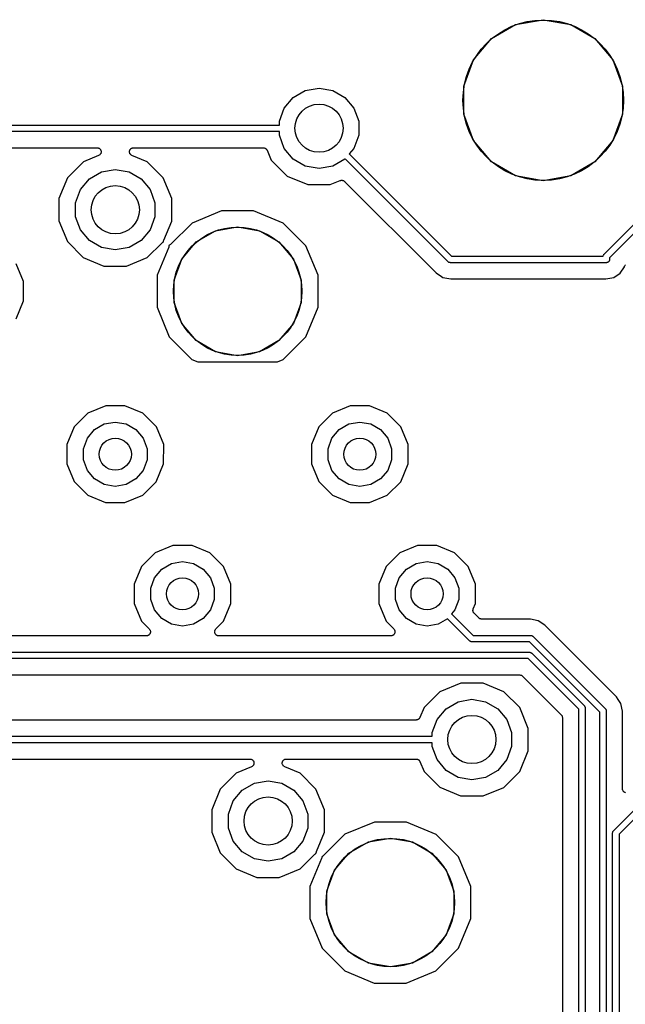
# Model space of a CAD drawing. Extents: x 88 to 361, y -189 to -115.
# Tile 16 of 41: x 169 to 188, y -146 to -115. Entities that reach past the tile are written whole.
import ezdxf

# ---------------------------------------------------------------- set-up
doc = ezdxf.new("R2010")
doc.units = 0
doc.header["$MEASUREMENT"] = 0
doc.layers.add('BLACK', color=7, linetype='CONTINUOUS')

msp = doc.modelspace()

# ---------------------------------------------------------------- linework, layer by layer
at = {"layer": 'Black'}
for p, q in [((184.879, -115.514), (185.737, -115.362)), ((185.737, -115.362), (186.596, -115.514)), ((184.124, -115.949), (184.879, -115.514)), ((186.596, -115.514), (187.351, -115.949)), ((183.564, -116.617), (184.124, -115.949)), ((187.351, -115.949), (187.911, -116.617)), ((183.266, -117.436), (183.564, -116.617)), ((187.911, -116.617), (188.209, -117.436)), ((178.323, -117.566), (178.752, -117.491)), ((178.752, -117.491), (179.182, -117.566)), ((183.266, -118.308), (183.266, -117.436)), ((188.209, -117.436), (188.209, -118.308)), ((177.666, -118.118), (177.946, -117.784)), ((177.946, -117.784), (178.323, -117.566)), ((179.182, -117.566), (179.559, -117.784)), ((179.559, -117.784), (179.839, -118.118)), ((177.517, -118.527), (177.666, -118.118)), ((179.839, -118.118), (179.988, -118.527)), ((183.564, -119.127), (183.266, -118.308)), ((188.209, -118.308), (187.911, -119.127)), ((160.938, -118.645), (177.517, -118.645)), ((177.517, -118.645), (177.517, -118.527)), ((179.988, -118.527), (179.988, -118.963)), ((187.635, -122.667), (191.597, -118.706)), ((177.517, -118.845), (160.938, -118.845)), ((177.517, -118.963), (177.517, -118.845)), ((177.666, -119.372), (177.517, -118.963)), ((179.988, -118.963), (179.839, -119.372)), ((191.709, -118.877), (187.806, -122.779)), ((161.438, -119.353), (171.836, -119.353)), ((171.836, -119.353), (171.855, -119.356)), ((171.855, -119.356), (171.874, -119.359)), ((171.874, -119.359), (171.876, -119.36)), ((171.876, -119.36), (171.879, -119.361)), ((171.879, -119.361), (171.896, -119.37)), ((172.91, -119.37), (172.927, -119.361)), ((172.927, -119.361), (172.93, -119.36)), ((172.93, -119.36), (172.932, -119.359)), ((172.932, -119.359), (172.951, -119.356)), ((172.951, -119.356), (172.97, -119.353)), ((172.97, -119.353), (177.017, -119.353)), ((177.017, -119.353), (177.025, -119.354)), ((177.025, -119.354), (177.034, -119.354)), ((177.034, -119.354), (177.047, -119.358)), ((177.047, -119.358), (177.06, -119.361)), ((177.06, -119.361), (177.068, -119.365)), ((184.124, -119.794), (183.564, -119.127)), ((187.911, -119.127), (187.351, -119.794)), ((171.884, -119.597), (171.408, -119.794)), ((171.9, -119.587), (171.884, -119.597)), ((171.896, -119.37), (171.913, -119.379)), ((171.917, -119.577), (171.9, -119.587)), ((171.913, -119.379), (171.915, -119.381)), ((171.915, -119.381), (171.917, -119.383)), ((171.917, -119.383), (171.93, -119.398)), ((171.919, -119.575), (171.917, -119.577)), ((171.921, -119.574), (171.919, -119.575)), ((171.933, -119.558), (171.921, -119.574)), ((171.93, -119.398), (171.943, -119.412)), ((171.946, -119.543), (171.933, -119.558)), ((171.943, -119.412), (171.944, -119.414)), ((171.944, -119.414), (171.946, -119.416)), ((171.946, -119.416), (171.952, -119.435)), ((171.947, -119.541), (171.946, -119.543)), ((171.948, -119.539), (171.947, -119.541)), ((171.954, -119.52), (171.948, -119.539)), ((171.952, -119.435), (171.96, -119.453)), ((171.961, -119.502), (171.954, -119.52)), ((171.96, -119.453), (171.96, -119.455)), ((171.96, -119.455), (171.961, -119.458)), ((171.961, -119.458), (171.961, -119.477)), ((171.961, -119.477), (171.962, -119.497)), ((171.962, -119.497), (171.961, -119.499)), ((171.961, -119.499), (171.961, -119.502)), ((172.844, -119.496), (172.845, -119.477)), ((172.845, -119.499), (172.844, -119.496)), ((172.845, -119.458), (172.846, -119.455)), ((172.845, -119.477), (172.845, -119.458)), ((172.845, -119.502), (172.845, -119.499)), ((172.852, -119.52), (172.845, -119.502)), ((172.846, -119.452), (172.854, -119.435)), ((172.846, -119.455), (172.846, -119.452)), ((172.857, -119.539), (172.852, -119.52)), ((172.854, -119.435), (172.86, -119.416)), ((172.859, -119.541), (172.857, -119.539)), ((172.86, -119.543), (172.859, -119.541)), ((172.86, -119.416), (172.862, -119.414)), ((172.873, -119.558), (172.86, -119.543)), ((172.862, -119.414), (172.863, -119.412)), ((172.863, -119.412), (172.876, -119.397)), ((172.884, -119.574), (172.873, -119.558)), ((172.876, -119.397), (172.888, -119.383)), ((172.887, -119.575), (172.884, -119.574)), ((172.888, -119.577), (172.887, -119.575)), ((172.888, -119.383), (172.891, -119.381)), ((172.905, -119.587), (172.888, -119.577)), ((172.891, -119.381), (172.893, -119.379)), ((172.893, -119.379), (172.91, -119.37)), ((172.921, -119.597), (172.905, -119.587)), ((173.399, -119.796), (172.921, -119.597)), ((177.068, -119.365), (177.076, -119.367)), ((177.076, -119.367), (177.087, -119.376)), ((177.087, -119.376), (177.099, -119.383)), ((177.099, -119.383), (177.104, -119.389)), ((177.104, -119.389), (177.111, -119.394)), ((177.111, -119.394), (177.118, -119.406)), ((177.118, -119.406), (177.127, -119.416)), ((177.127, -119.416), (177.13, -119.424)), ((177.13, -119.424), (177.134, -119.432)), ((177.134, -119.432), (177.262, -119.739)), ((177.946, -119.706), (177.666, -119.372)), ((179.839, -119.372), (179.694, -119.545)), ((179.694, -119.545), (182.884, -122.735)), ((171.408, -119.794), (170.913, -120.288)), ((173.893, -120.291), (173.399, -119.796)), ((177.262, -119.739), (177.756, -120.234)), ((178.323, -119.924), (177.946, -119.706)), ((178.752, -119.999), (178.323, -119.924)), ((179.182, -119.924), (178.752, -119.999)), ((179.559, -119.706), (179.182, -119.924)), ((179.565, -119.699), (179.559, -119.706)), ((182.771, -122.905), (179.565, -119.699)), ((184.879, -120.23), (184.124, -119.794)), ((187.351, -119.794), (186.596, -120.23)), ((171.596, -120.324), (171.973, -120.106)), ((171.973, -120.106), (172.403, -120.031)), ((172.403, -120.031), (172.832, -120.106)), ((172.832, -120.106), (173.209, -120.324)), ((177.756, -120.234), (178.401, -120.502)), ((185.737, -120.381), (184.879, -120.23)), ((186.596, -120.23), (185.737, -120.381)), ((170.913, -120.288), (170.645, -120.934)), ((171.316, -120.658), (171.596, -120.324)), ((173.209, -120.324), (173.489, -120.658)), ((174.16, -120.937), (173.893, -120.291)), ((178.401, -120.502), (179.101, -120.503)), ((179.101, -120.503), (179.411, -120.375)), ((179.411, -120.375), (179.42, -120.373)), ((179.42, -120.373), (179.427, -120.369)), ((179.427, -120.369), (179.441, -120.368)), ((179.441, -120.368), (179.455, -120.365)), ((179.455, -120.365), (179.463, -120.366)), ((179.463, -120.366), (179.471, -120.365)), ((179.471, -120.365), (179.484, -120.369)), ((179.484, -120.369), (179.498, -120.371)), ((179.498, -120.371), (179.506, -120.375)), ((179.506, -120.375), (179.514, -120.377)), ((179.514, -120.377), (179.525, -120.385)), ((179.525, -120.385), (179.537, -120.391)), ((179.537, -120.391), (179.543, -120.397)), ((179.543, -120.397), (179.55, -120.402)), ((179.55, -120.402), (182.403, -123.256)), ((171.167, -121.067), (171.316, -120.658)), ((173.489, -120.658), (173.638, -121.067)), ((170.645, -120.934), (170.645, -121.633)), ((171.167, -121.503), (171.167, -121.067)), ((173.638, -121.067), (173.638, -121.503)), ((174.16, -121.636), (174.16, -120.937)), ((171.316, -121.912), (171.167, -121.503)), ((173.638, -121.503), (173.489, -121.912)), ((175.716, -121.317), (174.794, -121.698)), ((176.714, -121.317), (175.716, -121.317)), ((177.635, -121.7), (176.714, -121.317)), ((170.645, -121.633), (170.912, -122.279)), ((173.912, -122.232), (174.16, -121.636)), ((174.794, -121.698), (174.119, -122.371)), ((175.526, -121.938), (176.213, -121.817)), ((176.213, -121.817), (176.899, -121.938)), ((178.34, -122.406), (177.635, -121.7)), ((171.596, -122.246), (171.316, -121.912)), ((173.489, -121.912), (173.209, -122.246)), ((174.922, -122.287), (175.526, -121.938)), ((176.899, -121.938), (177.503, -122.287)), ((170.912, -122.279), (171.406, -122.774)), ((171.973, -122.464), (171.596, -122.246)), ((173.209, -122.246), (172.832, -122.464)), ((173.397, -122.776), (173.86, -122.314)), ((173.86, -122.314), (173.876, -122.303)), ((173.876, -122.303), (173.891, -122.291)), ((173.891, -122.291), (173.894, -122.29)), ((173.894, -122.29), (173.896, -122.289)), ((173.896, -122.289), (173.904, -122.286)), ((173.903, -122.27), (173.908, -122.251)), ((173.903, -122.272), (173.903, -122.27)), ((173.903, -122.275), (173.903, -122.272)), ((173.904, -122.286), (173.903, -122.275)), ((173.908, -122.251), (173.912, -122.232)), ((174.076, -122.415), (174.071, -122.434)), ((174.083, -122.396), (174.075, -122.398)), ((174.075, -122.398), (174.076, -122.409)), ((174.076, -122.409), (174.076, -122.412)), ((174.076, -122.412), (174.076, -122.415)), ((174.086, -122.394), (174.083, -122.396)), ((174.088, -122.393), (174.086, -122.394)), ((174.104, -122.382), (174.088, -122.393)), ((174.119, -122.371), (174.104, -122.382)), ((174.474, -122.821), (174.922, -122.287)), ((177.503, -122.287), (177.951, -122.821)), ((178.721, -123.328), (178.34, -122.406)), ((172.403, -122.539), (171.973, -122.464)), ((172.832, -122.464), (172.403, -122.539)), ((174.067, -122.452), (173.705, -123.324)), ((174.071, -122.434), (174.067, -122.452)), ((182.884, -122.735), (187.607, -122.735)), ((187.606, -122.729), (187.61, -122.717)), ((187.607, -122.734), (187.606, -122.729)), ((187.607, -122.735), (187.607, -122.734)), ((187.61, -122.717), (187.612, -122.704)), ((187.612, -122.704), (187.614, -122.7)), ((187.614, -122.7), (187.615, -122.696)), ((187.615, -122.696), (187.623, -122.685)), ((187.623, -122.685), (187.629, -122.674)), ((187.629, -122.674), (187.633, -122.671)), ((187.633, -122.671), (187.635, -122.667)), ((169.545, -123.526), (169.316, -122.972)), ((171.406, -122.774), (172.051, -123.042)), ((172.051, -123.042), (172.751, -123.043)), ((172.751, -123.043), (173.397, -122.776)), ((174.235, -123.476), (174.474, -122.821)), ((177.951, -122.821), (178.19, -123.476)), ((182.775, -122.908), (182.771, -122.905)), ((182.778, -122.911), (182.775, -122.908)), ((182.789, -122.918), (182.778, -122.911)), ((182.8, -122.925), (182.789, -122.918)), ((182.804, -122.926), (182.8, -122.925)), ((182.808, -122.929), (182.804, -122.926)), ((182.821, -122.931), (182.808, -122.929)), ((182.833, -122.934), (182.821, -122.931)), ((182.838, -122.934), (182.833, -122.934)), ((182.842, -122.935), (182.838, -122.934)), ((187.706, -122.935), (182.842, -122.935)), ((187.715, -122.933), (187.706, -122.935)), ((187.723, -122.933), (187.715, -122.933)), ((187.732, -122.93), (187.723, -122.933)), ((187.74, -122.929), (187.732, -122.93)), ((187.748, -122.924), (187.74, -122.929)), ((187.756, -122.921), (187.748, -122.924)), ((187.763, -122.916), (187.756, -122.921)), ((187.77, -122.911), (187.763, -122.916)), ((187.776, -122.905), (187.77, -122.911)), ((187.783, -122.899), (187.776, -122.905)), ((187.787, -122.891), (187.783, -122.899)), ((187.793, -122.885), (187.787, -122.891)), ((187.796, -122.876), (187.793, -122.885)), ((187.8, -122.869), (187.796, -122.876)), ((187.801, -122.86), (187.8, -122.869)), ((187.804, -122.852), (187.801, -122.86)), ((187.806, -122.835), (187.804, -122.843)), ((187.804, -122.843), (187.804, -122.852)), ((187.806, -122.779), (187.806, -122.835)), ((188.27, -123.055), (188.274, -123.04)), ((188.274, -123.04), (188.278, -123.035)), ((188.278, -123.035), (188.281, -123.028)), ((188.281, -123.028), (188.291, -123.017)), ((188.291, -123.017), (188.3, -123.004)), ((173.705, -123.324), (173.704, -124.322)), ((178.72, -124.326), (178.721, -123.328)), ((182.403, -123.256), (182.565, -123.364)), ((187.938, -123.394), (188.134, -123.263)), ((188.134, -123.263), (188.267, -123.064)), ((188.267, -123.064), (188.27, -123.055)), ((169.545, -124.126), (169.545, -123.526)), ((174.235, -124.174), (174.235, -123.476)), ((178.19, -123.476), (178.19, -124.174)), ((182.565, -123.364), (182.565, -123.364)), ((182.565, -123.364), (182.61, -123.394)), ((182.61, -123.394), (182.855, -123.443)), ((182.855, -123.443), (187.693, -123.443)), ((187.693, -123.443), (187.938, -123.394)), ((169.315, -124.68), (169.545, -124.126)), ((174.474, -124.829), (174.235, -124.174)), ((178.19, -124.174), (177.951, -124.829)), ((173.704, -124.322), (174.085, -125.244)), ((178.337, -125.248), (178.72, -124.326)), ((174.922, -125.363), (174.474, -124.829)), ((177.951, -124.829), (177.503, -125.363)), ((174.085, -125.244), (174.79, -125.95)), ((175.526, -125.712), (174.922, -125.363)), ((177.503, -125.363), (176.899, -125.712)), ((177.631, -125.952), (178.337, -125.248)), ((176.213, -125.833), (175.526, -125.712)), ((176.899, -125.712), (176.213, -125.833)), ((174.79, -125.95), (174.971, -126.025)), ((174.971, -126.025), (177.456, -126.025)), ((177.456, -126.025), (177.631, -125.952)), ((171.549, -127.626), (171.125, -128.05)), ((172.104, -127.397), (171.549, -127.626)), ((172.704, -127.397), (172.104, -127.397)), ((173.258, -127.627), (172.704, -127.397)), ((173.682, -128.052), (173.258, -127.627)), ((179.169, -127.626), (178.745, -128.05)), ((179.724, -127.397), (179.169, -127.626)), ((180.324, -127.397), (179.724, -127.397)), ((180.878, -127.627), (180.324, -127.397)), ((181.302, -128.052), (180.878, -127.627)), ((172.059, -127.962), (172.403, -127.901)), ((172.403, -127.901), (172.746, -127.962)), ((179.679, -127.962), (180.022, -127.901)), ((180.022, -127.901), (180.366, -127.962)), ((171.125, -128.05), (170.895, -128.604)), ((171.533, -128.403), (171.757, -128.136)), ((171.757, -128.136), (172.059, -127.962)), ((172.746, -127.962), (173.048, -128.136)), ((173.048, -128.136), (173.272, -128.403)), ((173.911, -128.606), (173.682, -128.052)), ((178.745, -128.05), (178.515, -128.604)), ((179.153, -128.403), (179.377, -128.136)), ((179.377, -128.136), (179.679, -127.962)), ((180.366, -127.962), (180.668, -128.136)), ((180.668, -128.136), (180.892, -128.403)), ((181.531, -128.606), (181.302, -128.052)), ((171.414, -128.731), (171.533, -128.403)), ((173.272, -128.403), (173.391, -128.731)), ((179.034, -128.731), (179.153, -128.403)), ((180.892, -128.403), (181.011, -128.731)), ((170.895, -128.604), (170.894, -129.204)), ((171.414, -129.079), (171.414, -128.731)), ((173.391, -128.731), (173.391, -129.079)), ((173.91, -129.206), (173.911, -128.606)), ((178.515, -128.604), (178.514, -129.204)), ((179.034, -129.079), (179.034, -128.731)), ((181.011, -128.731), (181.011, -129.079)), ((181.53, -129.206), (181.531, -128.606)), ((171.533, -129.407), (171.414, -129.079)), ((173.391, -129.079), (173.272, -129.407)), ((179.153, -129.407), (179.034, -129.079)), ((181.011, -129.079), (180.892, -129.407)), ((170.894, -129.204), (171.123, -129.758)), ((171.757, -129.674), (171.533, -129.407)), ((173.272, -129.407), (173.048, -129.674)), ((173.68, -129.76), (173.91, -129.206)), ((178.514, -129.204), (178.743, -129.758)), ((179.377, -129.674), (179.153, -129.407)), ((180.892, -129.407), (180.668, -129.674)), ((181.3, -129.76), (181.53, -129.206)), ((171.123, -129.758), (171.547, -130.183)), ((172.059, -129.848), (171.757, -129.674)), ((173.048, -129.674), (172.746, -129.848)), ((173.256, -130.184), (173.68, -129.76)), ((178.743, -129.758), (179.167, -130.183)), ((179.679, -129.848), (179.377, -129.674)), ((180.668, -129.674), (180.366, -129.848)), ((180.876, -130.184), (181.3, -129.76)), ((172.403, -129.909), (172.059, -129.848)), ((172.746, -129.848), (172.403, -129.909)), ((180.022, -129.909), (179.679, -129.848)), ((180.366, -129.848), (180.022, -129.909)), ((171.547, -130.183), (172.101, -130.413)), ((172.701, -130.413), (173.256, -130.184)), ((179.167, -130.183), (179.721, -130.413)), ((180.321, -130.413), (180.876, -130.184)), ((172.101, -130.413), (172.701, -130.413)), ((179.721, -130.413), (180.321, -130.413)), ((174.199, -131.747), (173.645, -131.976)), ((174.799, -131.748), (174.199, -131.747)), ((175.353, -131.978), (174.799, -131.748)), ((181.819, -131.747), (181.265, -131.976)), ((182.419, -131.748), (181.819, -131.747)), ((182.973, -131.978), (182.419, -131.748)), ((173.645, -131.976), (173.221, -132.4)), ((174.155, -132.312), (174.498, -132.251)), ((174.498, -132.251), (174.841, -132.312)), ((175.777, -132.402), (175.353, -131.978)), ((181.265, -131.976), (180.841, -132.4)), ((181.775, -132.312), (182.118, -132.251)), ((182.118, -132.251), (182.461, -132.312)), ((183.397, -132.402), (182.973, -131.978)), ((173.221, -132.4), (172.991, -132.954)), ((173.629, -132.753), (173.853, -132.486)), ((173.853, -132.486), (174.155, -132.312)), ((174.841, -132.312), (175.143, -132.486)), ((175.143, -132.486), (175.367, -132.753)), ((176.006, -132.956), (175.777, -132.402)), ((180.841, -132.4), (180.611, -132.954)), ((181.249, -132.753), (181.473, -132.486)), ((181.473, -132.486), (181.775, -132.312)), ((182.461, -132.312), (182.763, -132.486)), ((182.763, -132.486), (182.987, -132.753)), ((183.626, -132.956), (183.397, -132.402)), ((173.51, -133.081), (173.629, -132.753)), ((175.367, -132.753), (175.486, -133.081)), ((181.13, -133.081), (181.249, -132.753)), ((182.987, -132.753), (183.106, -133.081)), ((172.991, -132.954), (172.99, -133.553)), ((173.51, -133.429), (173.51, -133.081)), ((175.486, -133.081), (175.486, -133.429)), ((176.005, -133.556), (176.006, -132.956)), ((180.611, -132.954), (180.61, -133.553)), ((181.13, -133.429), (181.13, -133.081)), ((183.106, -133.081), (183.106, -133.429)), ((183.625, -133.556), (183.626, -132.956)), ((173.629, -133.756), (173.51, -133.429)), ((175.486, -133.429), (175.367, -133.756)), ((181.249, -133.756), (181.13, -133.429)), ((183.106, -133.429), (182.987, -133.756)), ((187.93, -140.637), (195.1, -133.466)), ((172.99, -133.553), (173.219, -134.108)), ((173.853, -134.023), (173.629, -133.756)), ((175.367, -133.756), (175.143, -134.023)), ((175.775, -134.11), (176.005, -133.556)), ((180.61, -133.553), (180.839, -134.108)), ((181.473, -134.023), (181.249, -133.756)), ((182.987, -133.756), (182.884, -133.879)), ((183.547, -133.765), (183.55, -133.752)), ((183.548, -133.774), (183.547, -133.765)), ((183.547, -133.782), (183.548, -133.774)), ((183.551, -133.795), (183.547, -133.782)), ((183.55, -133.752), (183.551, -133.738)), ((183.551, -133.738), (183.554, -133.73)), ((183.554, -133.73), (183.556, -133.722)), ((183.556, -133.722), (183.625, -133.556)), ((195.118, -133.732), (188.1, -140.749)), ((174.155, -134.198), (173.853, -134.023)), ((175.143, -134.023), (174.841, -134.198)), ((181.775, -134.198), (181.473, -134.023)), ((182.752, -134.03), (182.461, -134.198)), ((183.444, -134.722), (182.752, -134.03)), ((182.884, -133.879), (183.556, -134.552)), ((183.552, -133.809), (183.551, -133.795)), ((183.556, -133.816), (183.552, -133.809)), ((183.558, -133.824), (183.556, -133.816)), ((183.566, -133.836), (183.558, -133.824)), ((183.573, -133.848), (183.566, -133.836)), ((183.579, -133.854), (183.573, -133.848)), ((183.584, -133.861), (183.579, -133.854)), ((183.73, -134.007), (183.584, -133.861)), ((183.734, -134.01), (183.73, -134.007)), ((183.738, -134.014), (183.734, -134.01)), ((183.752, -134.022), (183.738, -134.014)), ((183.766, -134.032), (183.752, -134.022)), ((183.771, -134.033), (183.766, -134.032)), ((183.776, -134.036), (183.771, -134.033)), ((183.792, -134.039), (183.776, -134.036)), ((183.808, -134.043), (183.792, -134.039)), ((183.814, -134.043), (183.808, -134.043)), ((183.819, -134.044), (183.814, -134.043)), ((185.338, -134.044), (183.819, -134.044)), ((185.582, -134.092), (185.338, -134.044)), ((185.789, -134.231), (185.582, -134.092)), ((173.219, -134.108), (173.46, -134.349)), ((173.46, -134.349), (173.47, -134.363)), ((173.47, -134.363), (173.48, -134.375)), ((173.48, -134.375), (173.482, -134.381)), ((173.482, -134.381), (173.486, -134.385)), ((173.486, -134.385), (173.49, -134.401)), ((174.498, -134.258), (174.155, -134.198)), ((174.841, -134.198), (174.498, -134.258)), ((175.506, -134.401), (175.51, -134.385)), ((175.51, -134.385), (175.514, -134.38)), ((175.514, -134.38), (175.515, -134.375)), ((175.515, -134.375), (175.526, -134.363)), ((175.526, -134.363), (175.536, -134.349)), ((175.536, -134.349), (175.775, -134.11)), ((180.839, -134.108), (181.08, -134.349)), ((181.08, -134.349), (181.09, -134.363)), ((181.09, -134.363), (181.1, -134.375)), ((181.1, -134.375), (181.102, -134.381)), ((181.102, -134.381), (181.106, -134.385)), ((181.106, -134.385), (181.11, -134.401)), ((182.118, -134.258), (181.775, -134.198)), ((182.461, -134.198), (182.118, -134.258)), ((188.022, -136.463), (185.789, -134.231)), ((173.37, -134.566), (168.888, -134.566)), ((173.387, -134.563), (173.37, -134.566)), ((173.403, -134.561), (173.387, -134.563)), ((173.408, -134.559), (173.403, -134.561)), ((173.414, -134.558), (173.408, -134.559)), ((173.428, -134.55), (173.414, -134.558)), ((173.443, -134.543), (173.428, -134.55)), ((173.447, -134.539), (173.443, -134.543)), ((173.452, -134.536), (173.447, -134.539)), ((173.463, -134.523), (173.452, -134.536)), ((173.474, -134.512), (173.463, -134.523)), ((173.477, -134.507), (173.474, -134.512)), ((173.48, -134.502), (173.477, -134.507)), ((173.486, -134.487), (173.48, -134.502)), ((173.493, -134.472), (173.486, -134.487)), ((173.49, -134.401), (173.496, -134.417)), ((173.494, -134.466), (173.493, -134.472)), ((173.496, -134.461), (173.494, -134.466)), ((173.496, -134.417), (173.496, -134.422)), ((173.496, -134.422), (173.497, -134.428)), ((173.497, -134.428), (173.496, -134.444)), ((173.496, -134.444), (173.496, -134.461)), ((175.499, -134.428), (175.5, -134.422)), ((175.5, -134.444), (175.499, -134.428)), ((175.5, -134.417), (175.506, -134.401)), ((175.5, -134.422), (175.5, -134.417)), ((175.5, -134.461), (175.5, -134.444)), ((175.502, -134.466), (175.5, -134.461)), ((175.503, -134.472), (175.502, -134.466)), ((175.51, -134.487), (175.503, -134.472)), ((175.515, -134.502), (175.51, -134.487)), ((175.519, -134.506), (175.515, -134.502)), ((175.521, -134.512), (175.519, -134.506)), ((175.533, -134.523), (175.521, -134.512)), ((175.544, -134.536), (175.533, -134.523)), ((175.549, -134.539), (175.544, -134.536)), ((175.553, -134.543), (175.549, -134.539)), ((175.568, -134.55), (175.553, -134.543)), ((175.582, -134.558), (175.568, -134.55)), ((175.587, -134.559), (175.582, -134.558)), ((175.592, -134.561), (175.587, -134.559)), ((175.609, -134.563), (175.592, -134.561)), ((175.625, -134.566), (175.609, -134.563)), ((180.99, -134.566), (175.625, -134.566)), ((181.007, -134.563), (180.99, -134.566)), ((181.023, -134.561), (181.007, -134.563)), ((181.028, -134.559), (181.023, -134.561)), ((181.034, -134.558), (181.028, -134.559)), ((181.048, -134.55), (181.034, -134.558)), ((181.063, -134.543), (181.048, -134.55)), ((181.067, -134.539), (181.063, -134.543)), ((181.072, -134.536), (181.067, -134.539)), ((181.083, -134.523), (181.072, -134.536)), ((181.094, -134.512), (181.083, -134.523)), ((181.097, -134.507), (181.094, -134.512)), ((181.1, -134.502), (181.097, -134.507)), ((181.106, -134.487), (181.1, -134.502)), ((181.113, -134.472), (181.106, -134.487)), ((181.11, -134.401), (181.116, -134.417)), ((181.114, -134.466), (181.113, -134.472)), ((181.116, -134.461), (181.114, -134.466)), ((181.116, -134.417), (181.116, -134.422)), ((181.116, -134.422), (181.117, -134.428)), ((181.117, -134.428), (181.116, -134.444)), ((181.116, -134.444), (181.116, -134.461)), ((183.556, -134.552), (185.351, -134.552)), ((185.351, -134.552), (185.355, -134.553)), ((185.355, -134.553), (185.359, -134.552)), ((185.359, -134.552), (185.372, -134.556)), ((185.372, -134.556), (185.385, -134.558)), ((185.385, -134.558), (185.389, -134.56)), ((185.389, -134.56), (185.393, -134.561)), ((185.393, -134.561), (185.404, -134.569)), ((185.404, -134.569), (185.415, -134.575)), ((185.415, -134.575), (185.418, -134.579)), ((185.418, -134.579), (185.421, -134.581)), ((185.421, -134.581), (187.671, -136.831)), ((183.448, -134.725), (183.444, -134.722)), ((183.451, -134.728), (183.448, -134.725)), ((183.462, -134.735), (183.451, -134.728)), ((183.473, -134.742), (183.462, -134.735)), ((183.477, -134.744), (183.473, -134.742)), ((183.481, -134.746), (183.477, -134.744)), ((183.494, -134.748), (183.481, -134.746)), ((183.506, -134.751), (183.494, -134.748)), ((183.511, -134.751), (183.506, -134.751)), ((183.515, -134.752), (183.511, -134.751)), ((185.309, -134.752), (183.515, -134.752)), ((187.5, -136.943), (185.309, -134.752)), ((185.266, -135.274), (139.333, -135.274)), ((139.374, -135.074), (185.307, -135.074)), ((186.844, -136.852), (185.266, -135.274)), ((185.307, -135.074), (185.311, -135.075)), ((185.311, -135.075), (185.316, -135.074)), ((185.316, -135.074), (185.328, -135.078)), ((185.328, -135.078), (185.341, -135.08)), ((185.341, -135.08), (185.345, -135.082)), ((185.345, -135.082), (185.349, -135.083)), ((185.349, -135.083), (185.36, -135.091)), ((185.36, -135.091), (185.371, -135.097)), ((185.371, -135.097), (185.374, -135.101)), ((185.374, -135.101), (185.378, -135.103)), ((185.378, -135.103), (187.015, -136.74)), ((139.346, -135.782), (185.003, -135.782)), ((185.003, -135.782), (185.008, -135.783)), ((185.008, -135.783), (185.014, -135.782)), ((185.014, -135.782), (185.03, -135.787)), ((185.03, -135.787), (185.046, -135.789)), ((185.046, -135.789), (185.051, -135.792)), ((185.051, -135.792), (185.056, -135.794)), ((185.056, -135.794), (185.07, -135.803)), ((185.07, -135.803), (185.084, -135.811)), ((185.084, -135.811), (185.088, -135.816)), ((185.088, -135.816), (185.092, -135.819)), ((185.092, -135.819), (186.299, -137.025)), ((183.167, -136.037), (182.521, -136.304)), ((183.866, -136.038), (183.167, -136.037)), ((184.512, -136.306), (183.866, -136.038)), ((182.521, -136.304), (182.026, -136.798)), ((183.086, -136.616), (183.515, -136.541)), ((183.515, -136.541), (183.944, -136.616)), ((185.006, -136.801), (184.512, -136.306)), ((188.078, -136.547), (188.022, -136.463)), ((188.16, -136.67), (188.078, -136.547)), ((182.026, -136.798), (181.897, -137.109)), ((182.429, -137.168), (182.709, -136.834)), ((182.709, -136.834), (183.086, -136.616)), ((183.944, -136.616), (184.321, -136.834)), ((184.321, -136.834), (184.601, -137.168)), ((185.273, -137.447), (185.006, -136.801)), ((186.844, -148.453), (186.844, -136.852)), ((187.015, -136.74), (187.017, -136.744)), ((187.017, -136.744), (187.021, -136.746)), ((187.021, -136.746), (187.027, -136.758)), ((187.027, -136.758), (187.035, -136.768)), ((187.035, -136.768), (187.036, -136.773)), ((187.036, -136.773), (187.038, -136.777)), ((187.038, -136.777), (187.04, -136.789)), ((187.04, -136.789), (187.044, -136.802)), ((187.044, -136.802), (187.043, -136.806)), ((187.043, -136.806), (187.044, -136.811)), ((187.044, -136.811), (187.044, -148.495)), ((187.671, -136.831), (187.674, -136.834)), ((187.674, -136.834), (187.677, -136.837)), ((187.677, -136.837), (187.684, -136.849)), ((187.684, -136.849), (187.691, -136.859)), ((188.208, -136.914), (188.16, -136.67)), ((181.861, -137.157), (181.849, -137.164)), ((181.866, -137.151), (181.861, -137.157)), ((181.873, -137.146), (181.866, -137.151)), ((181.881, -137.134), (181.873, -137.146)), ((181.889, -137.124), (181.881, -137.134)), ((181.892, -137.116), (181.889, -137.124)), ((181.897, -137.109), (181.892, -137.116)), ((186.299, -137.025), (186.302, -137.03)), ((186.302, -137.03), (186.306, -137.034)), ((186.306, -137.034), (186.315, -137.048)), ((186.315, -137.048), (186.324, -137.062)), ((186.324, -137.062), (186.326, -137.067)), ((186.326, -137.067), (186.328, -137.072)), ((186.328, -137.072), (186.331, -137.088)), ((186.331, -137.088), (186.336, -137.104)), ((186.336, -137.104), (186.335, -137.11)), ((186.335, -137.11), (186.336, -137.115)), ((186.336, -137.115), (186.336, -147.12)), ((187.5, -148.559), (187.5, -136.943)), ((187.691, -136.859), (187.692, -136.864)), ((187.692, -136.864), (187.694, -136.867)), ((187.694, -136.867), (187.697, -136.88)), ((187.697, -136.88), (187.7, -136.893)), ((187.7, -136.893), (187.7, -136.897)), ((187.7, -136.897), (187.7, -136.902)), ((187.7, -136.902), (187.7, -148.6)), ((188.208, -139.333), (188.208, -136.914)), ((181.779, -137.187), (166.201, -137.187)), ((181.788, -137.186), (181.779, -137.187)), ((181.796, -137.186), (181.788, -137.186)), ((181.809, -137.182), (181.796, -137.186)), ((181.823, -137.179), (181.809, -137.182)), ((181.83, -137.175), (181.823, -137.179)), ((181.838, -137.173), (181.83, -137.175)), ((181.849, -137.164), (181.838, -137.173)), ((182.28, -137.577), (182.429, -137.168)), ((184.601, -137.168), (184.75, -137.577)), ((185.272, -138.146), (185.273, -137.447)), ((165.7, -137.695), (182.28, -137.695)), ((182.28, -137.695), (182.28, -137.577)), ((184.75, -137.577), (184.75, -138.013)), ((182.28, -137.895), (165.7, -137.895)), ((182.28, -138.013), (182.28, -137.895)), ((182.429, -138.422), (182.28, -138.013)), ((184.75, -138.013), (184.601, -138.422)), ((185.004, -138.792), (185.272, -138.146)), ((166.201, -138.403), (176.598, -138.403)), ((176.647, -138.647), (176.171, -138.844)), ((176.598, -138.403), (176.617, -138.406)), ((176.617, -138.406), (176.636, -138.409)), ((176.636, -138.409), (176.639, -138.41)), ((176.639, -138.41), (176.642, -138.411)), ((176.642, -138.411), (176.658, -138.42)), ((176.663, -138.637), (176.647, -138.647)), ((176.658, -138.42), (176.676, -138.429)), ((176.68, -138.627), (176.663, -138.637)), ((176.676, -138.429), (176.677, -138.431)), ((176.677, -138.431), (176.68, -138.433)), ((176.68, -138.433), (176.692, -138.448)), ((176.682, -138.625), (176.68, -138.627)), ((176.684, -138.624), (176.682, -138.625)), ((176.696, -138.608), (176.684, -138.624)), ((176.692, -138.448), (176.705, -138.462)), ((176.708, -138.594), (176.696, -138.608)), ((176.705, -138.462), (176.706, -138.464)), ((176.706, -138.464), (176.708, -138.466)), ((176.708, -138.466), (176.715, -138.485)), ((176.709, -138.591), (176.708, -138.594)), ((176.711, -138.589), (176.709, -138.591)), ((176.717, -138.57), (176.711, -138.589)), ((176.715, -138.485), (176.722, -138.503)), ((176.723, -138.552), (176.717, -138.57)), ((176.722, -138.503), (176.722, -138.505)), ((176.722, -138.505), (176.723, -138.508)), ((176.723, -138.508), (176.723, -138.527)), ((176.723, -138.527), (176.724, -138.547)), ((176.724, -138.547), (176.723, -138.549)), ((176.723, -138.549), (176.723, -138.552)), ((177.607, -138.546), (177.608, -138.527)), ((177.608, -138.549), (177.607, -138.546)), ((177.608, -138.508), (177.609, -138.505)), ((177.608, -138.527), (177.608, -138.508)), ((177.608, -138.552), (177.608, -138.549)), ((177.614, -138.57), (177.608, -138.552)), ((177.609, -138.502), (177.616, -138.485)), ((177.609, -138.505), (177.609, -138.502)), ((177.62, -138.589), (177.614, -138.57)), ((177.616, -138.485), (177.623, -138.466)), ((177.622, -138.591), (177.62, -138.589)), ((177.623, -138.594), (177.622, -138.591)), ((177.623, -138.466), (177.624, -138.464)), ((177.635, -138.608), (177.623, -138.594)), ((177.624, -138.464), (177.626, -138.462)), ((177.626, -138.462), (177.639, -138.447)), ((177.647, -138.624), (177.635, -138.608)), ((177.639, -138.447), (177.651, -138.433)), ((177.649, -138.625), (177.647, -138.624)), ((177.651, -138.627), (177.649, -138.625)), ((177.651, -138.433), (177.653, -138.431)), ((177.668, -138.637), (177.651, -138.627)), ((177.653, -138.431), (177.655, -138.429)), ((177.655, -138.429), (177.673, -138.42)), ((177.684, -138.647), (177.668, -138.637)), ((177.673, -138.42), (177.689, -138.411)), ((178.162, -138.846), (177.684, -138.647)), ((177.689, -138.411), (177.692, -138.41)), ((177.692, -138.41), (177.695, -138.409)), ((177.695, -138.409), (177.714, -138.406)), ((177.714, -138.406), (177.733, -138.403)), ((177.733, -138.403), (181.779, -138.403)), ((181.779, -138.403), (181.788, -138.404)), ((181.788, -138.404), (181.796, -138.404)), ((181.796, -138.404), (181.809, -138.408)), ((181.809, -138.408), (181.823, -138.411)), ((181.823, -138.411), (181.83, -138.415)), ((181.83, -138.415), (181.838, -138.417)), ((181.838, -138.417), (181.849, -138.426)), ((181.849, -138.426), (181.861, -138.433)), ((181.861, -138.433), (181.867, -138.439)), ((181.867, -138.439), (181.873, -138.444)), ((181.873, -138.444), (181.881, -138.456)), ((181.881, -138.456), (181.889, -138.466)), ((181.889, -138.466), (181.892, -138.474)), ((181.892, -138.474), (181.897, -138.482)), ((181.897, -138.482), (182.024, -138.789)), ((182.709, -138.756), (182.429, -138.422)), ((184.601, -138.422), (184.321, -138.756)), ((176.171, -138.844), (175.676, -139.338)), ((178.656, -139.341), (178.162, -138.846)), ((182.024, -138.789), (182.518, -139.284)), ((183.086, -138.974), (182.709, -138.756)), ((183.515, -139.049), (183.086, -138.974)), ((183.944, -138.974), (183.515, -139.049)), ((184.321, -138.756), (183.944, -138.974)), ((184.509, -139.286), (185.004, -138.792)), ((176.359, -139.374), (176.736, -139.156)), ((176.736, -139.156), (177.165, -139.081)), ((177.165, -139.081), (177.594, -139.156)), ((177.594, -139.156), (177.971, -139.374)), ((182.518, -139.284), (183.164, -139.552)), ((183.863, -139.553), (184.509, -139.286)), ((175.676, -139.338), (175.408, -139.984)), ((176.079, -139.708), (176.359, -139.374)), ((177.971, -139.374), (178.251, -139.708)), ((178.923, -139.987), (178.656, -139.341)), ((183.164, -139.552), (183.863, -139.553)), ((188.211, -139.349), (188.208, -139.333)), ((188.213, -139.366), (188.211, -139.349)), ((188.215, -139.371), (188.213, -139.366)), ((188.216, -139.376), (188.215, -139.371)), ((188.224, -139.391), (188.216, -139.376)), ((188.231, -139.406), (188.224, -139.391)), ((188.235, -139.41), (188.231, -139.406)), ((188.238, -139.414), (188.235, -139.41)), ((188.251, -139.425), (188.238, -139.414)), ((188.263, -139.437), (188.251, -139.425)), ((188.268, -139.439), (188.263, -139.437)), ((188.272, -139.443), (188.268, -139.439)), ((188.288, -139.448), (188.272, -139.443)), ((188.303, -139.456), (188.288, -139.448)), ((175.93, -140.117), (176.079, -139.708)), ((178.251, -139.708), (178.4, -140.117)), ((175.408, -139.984), (175.407, -140.683)), ((175.93, -140.553), (175.93, -140.117)), ((178.4, -140.117), (178.4, -140.553)), ((178.922, -140.686), (178.923, -139.987)), ((180.478, -140.367), (179.556, -140.748)), ((181.476, -140.367), (180.478, -140.367)), ((182.398, -140.75), (181.476, -140.367)), ((175.407, -140.683), (175.674, -141.329)), ((176.079, -140.962), (175.93, -140.553)), ((178.4, -140.553), (178.251, -140.962)), ((178.675, -141.282), (178.922, -140.686)), ((179.556, -140.748), (178.882, -141.421)), ((183.102, -141.456), (182.398, -140.75)), ((187.9, -140.707), (187.901, -140.703)), ((187.9, -148.959), (187.9, -140.707)), ((187.901, -140.699), (187.904, -140.686)), ((187.901, -140.703), (187.901, -140.699)), ((187.904, -140.686), (187.907, -140.673)), ((187.907, -140.673), (187.909, -140.669)), ((187.909, -140.669), (187.91, -140.665)), ((187.91, -140.665), (187.917, -140.654)), ((187.917, -140.654), (187.924, -140.643)), ((187.924, -140.643), (187.927, -140.64)), ((187.927, -140.64), (187.93, -140.637)), ((188.1, -140.749), (188.1, -149)), ((176.359, -141.296), (176.079, -140.962)), ((178.251, -140.962), (177.971, -141.296)), ((179.685, -141.337), (180.288, -140.988)), ((180.288, -140.988), (180.975, -140.867)), ((180.975, -140.867), (181.662, -140.988)), ((181.662, -140.988), (182.265, -141.337)), ((175.674, -141.329), (176.168, -141.824)), ((176.736, -141.514), (176.359, -141.296)), ((177.971, -141.296), (177.594, -141.514)), ((178.159, -141.826), (178.622, -141.364)), ((178.622, -141.364), (178.638, -141.353)), ((178.638, -141.353), (178.654, -141.341)), ((178.654, -141.341), (178.656, -141.34)), ((178.656, -141.34), (178.658, -141.339)), ((178.658, -141.339), (178.667, -141.336)), ((178.665, -141.325), (178.666, -141.322)), ((178.667, -141.336), (178.665, -141.325)), ((178.666, -141.32), (178.671, -141.301)), ((178.666, -141.322), (178.666, -141.32)), ((178.671, -141.301), (178.675, -141.282)), ((178.846, -141.446), (178.837, -141.448)), ((178.837, -141.448), (178.839, -141.459)), ((178.848, -141.444), (178.846, -141.446)), ((178.851, -141.443), (178.848, -141.444)), ((178.866, -141.432), (178.851, -141.443)), ((178.882, -141.421), (178.866, -141.432)), ((179.236, -141.871), (179.685, -141.337)), ((182.265, -141.337), (182.714, -141.871)), ((183.483, -142.378), (183.102, -141.456)), ((177.165, -141.589), (176.736, -141.514)), ((177.594, -141.514), (177.165, -141.589)), ((178.829, -141.502), (178.467, -142.374)), ((178.834, -141.484), (178.829, -141.502)), ((178.839, -141.465), (178.834, -141.484)), ((178.839, -141.459), (178.838, -141.462)), ((178.838, -141.462), (178.839, -141.465)), ((176.168, -141.824), (176.814, -142.092)), ((177.513, -142.093), (178.159, -141.826)), ((178.998, -142.526), (179.236, -141.871)), ((182.714, -141.871), (182.952, -142.526)), ((176.814, -142.092), (177.513, -142.093)), ((178.467, -142.374), (178.467, -143.372)), ((183.483, -143.376), (183.483, -142.378)), ((178.998, -143.224), (178.998, -142.526)), ((182.952, -142.526), (182.952, -143.224)), ((179.236, -143.879), (178.998, -143.224)), ((182.952, -143.224), (182.714, -143.879)), ((178.467, -143.372), (178.848, -144.294)), ((183.1, -144.298), (183.483, -143.376)), ((179.685, -144.413), (179.236, -143.879)), ((182.714, -143.879), (182.265, -144.413)), ((178.848, -144.294), (179.552, -145)), ((180.288, -144.762), (179.685, -144.413)), ((182.265, -144.413), (181.662, -144.762)), ((182.394, -145.002), (183.1, -144.298)), ((180.975, -144.883), (180.288, -144.762)), ((181.662, -144.762), (180.975, -144.883)), ((179.552, -145), (180.474, -145.383)), ((181.472, -145.383), (182.394, -145.002)), ((180.474, -145.383), (181.472, -145.383))]:
    msp.add_line(p, q, dxfattribs=at)
for centre, radius in [((185.737, -117.872), 2.5), ((178.752, -118.745), 0.7506), ((172.403, -121.285), 0.7506), ((176.213, -123.825), 2), ((172.403, -128.905), 0.5), ((180.022, -128.905), 0.5), ((174.498, -133.255), 0.5004), ((182.118, -133.255), 0.5004), ((183.515, -137.795), 0.7506), ((177.165, -140.335), 0.7506), ((180.975, -142.875), 2)]:
    msp.add_circle(centre, radius, dxfattribs=at)

doc.saveas('drawing.dxf')
